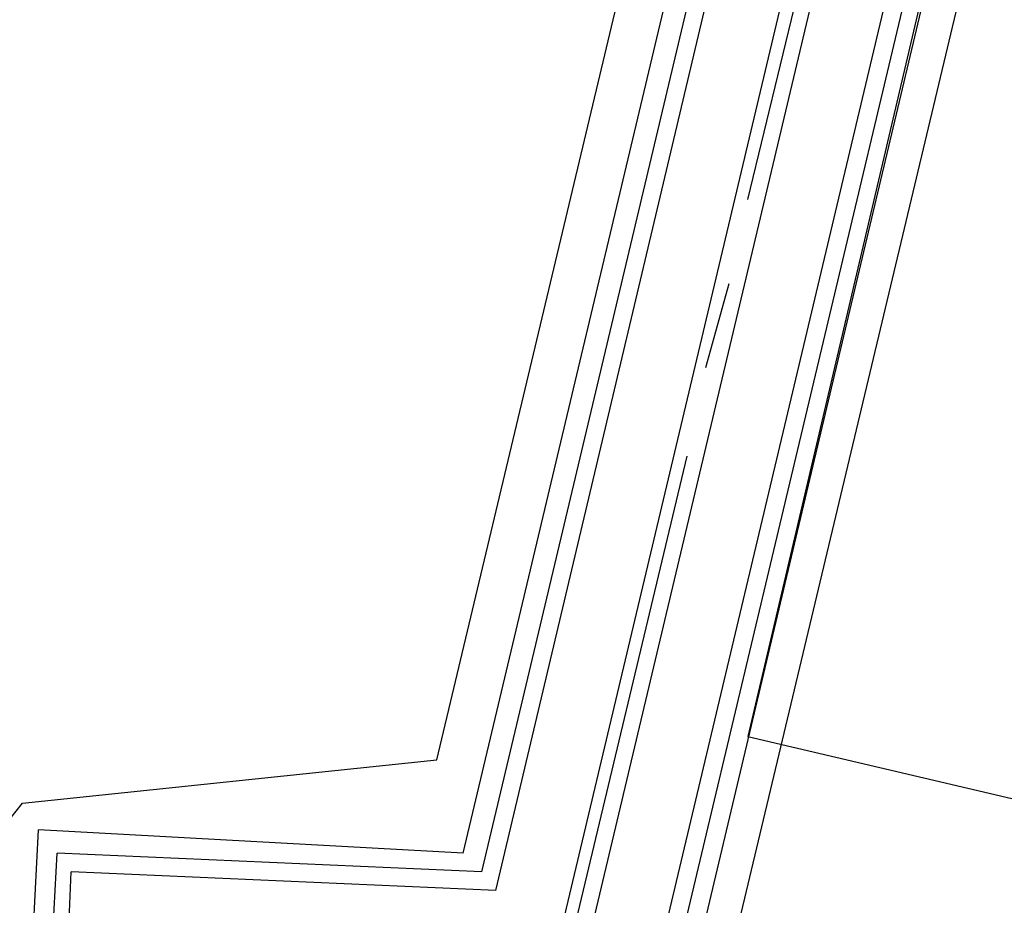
# Model space of a CAD drawing. Header units: feet. Extents: x -79 to 198, y -22 to 181.
# Tile 126 of 256: x 57.72 to 60.53, y 17.63 to 20.16. Entities that reach past the tile are written whole.
import ezdxf

# ---------------------------------------------------------------- set-up
doc = ezdxf.new("R2010")
doc.units = ezdxf.units.FT
doc.layers.add('A-AREA-UNIDAD', color=30, linetype='CONTINUOUS')
doc.layers.add('A-LINEA', color=7, linetype='CONTINUOUS')

msp = doc.modelspace()

# ---------------------------------------------------------------- linework, layer by layer
at = {"layer": 'A-AREA-UNIDAD'}
for points in [[(65.52, 41.7244), (62.048, 27.1644), (62.112, 25.8844), (61.792, 24.6756), (61.792, 23.9289), (61.248, 23.7689), (59.648, 17.0489), (59.76, 16.7644), (60.32, 16.7289), (59.968, 8.32), (67.168, 8.1956), (73.52, 8.6044), (80.832, 9.6), (80.88, 9.8489), (83.44, 9.76), (88.512, 10.9689), (92.4, 12.16), (92.448, 12.48), (96.72, 13.92), (100.8, 15.5556), (101.952, 15.68), (108.672, 18.9689), (114.32, 22.2756)], [(45.84, 9.6356), (51.712, 8.9244), (59.36, 8.3556), (59.76, 16.5156), (57.632, 16.7289), (57.6, 17.76), (57.728, 17.92), (58.912, 18.0444), (61.84, 30.3289)]]:
    msp.add_lwpolyline(points, dxfattribs=at)
at = {"layer": 'A-LINEA'}
for p, q in [((59.04, 17.7244), (64.8533, 42.1911)), ((59.08, 17.6711), (64.8933, 42.1778)), ((59.24, 17.4444), (65.1067, 42.1244)), ((59.3067, 17.3644), (65.1867, 42.1111)), ((59.4667, 17.1511), (65.3867, 42.0578)), ((59.5067, 17.0978), (65.44, 42.0444)), ((59.5467, 17.0311), (65.48, 42.0311)), ((58.9867, 17.7778), (64.0533, 39.0844)), ((59.8, 19.6444), (60.0933, 20.8578)), ((59.68, 19.1644), (59.7467, 19.4044)), ((59.2667, 17.4044), (59.6267, 18.9111)), ((57.7333, 17.0178), (57.7733, 17.8444)), ((58.9867, 17.7778), (57.7733, 17.8444)), ((57.7867, 17.0178), (57.8267, 17.7778)), ((59.04, 17.7244), (57.8267, 17.7778)), ((57.84, 17.0044), (57.8667, 17.7244)), ((59.08, 17.6711), (57.8667, 17.7244))]:
    msp.add_line(p, q, dxfattribs=at)
msp.add_lwpolyline([(61.56, 17.6978), (62.1333, 20.1244), (60.3733, 20.5511), (59.8, 18.1111), (61.56, 17.6978)], dxfattribs=at)

doc.saveas('drawing.dxf')
